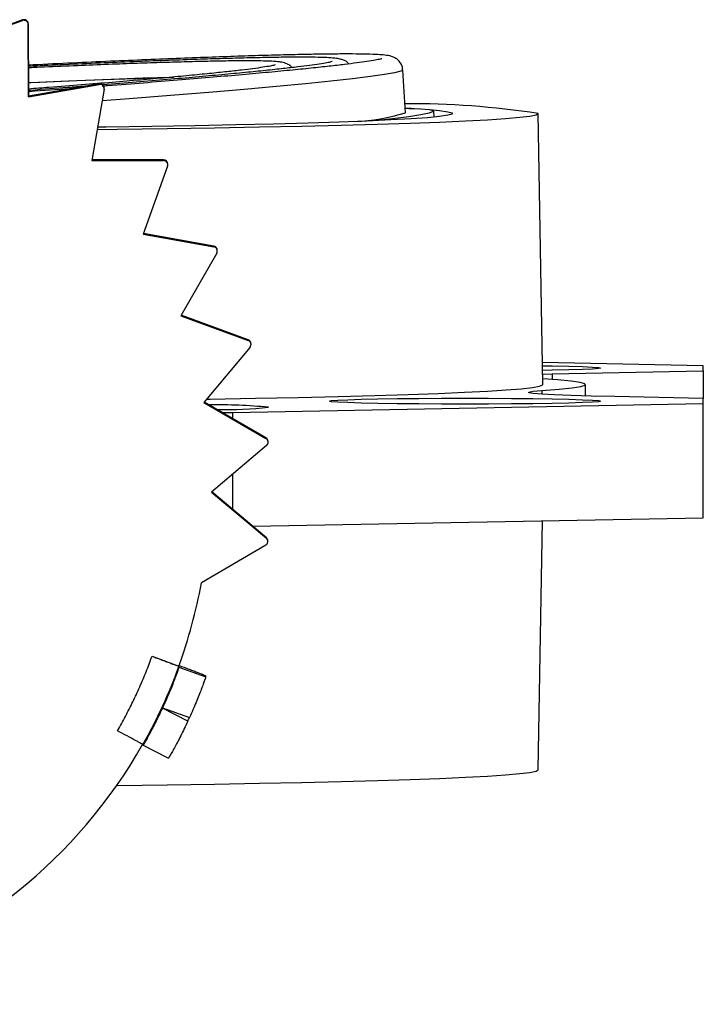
# Model space of a CAD drawing. Header units: millimetres. Extents: x 277 to 1383, y -326 to 567.
# Tile 4 of 17: x 661 to 709, y -326 to -257. Entities that reach past the tile are written whole.
import ezdxf

# ---------------------------------------------------------------- set-up
doc = ezdxf.new("R2010")
doc.units = ezdxf.units.MM

msp = doc.modelspace()

# ---------------------------------------------------------------- linework, layer by layer
at = {"color": 7, "linetype": 'Continuous', "lineweight": 25}
for p, q in [((661.098, -257.217), (656.374, -258.925)), ((656.374, -258.968), (661.098, -257.26)), ((661.098, -257.26), (661.098, -257.217)), ((661.5, -257.498), (661.5, -257.541)), ((661.522, -262.552), (661.5, -257.498)), ((661.5, -257.541), (661.522, -262.595)), ((687.738, -260.706), (687.746, -260.726)), ((687.928, -263.718), (687.746, -260.724)), ((666.471, -261.689), (661.522, -262.552)), ((661.522, -262.595), (666.471, -261.732)), ((666.818, -262.078), (665.962, -267.059)), ((666.471, -261.732), (666.471, -261.689)), ((666.822, -262.028), (666.822, -261.985)), ((661.522, -262.595), (661.522, -262.552)), ((689.95, -264.023), (689.924, -263.597)), ((697.565, -282.769), (697.234, -263.773)), ((665.962, -267.059), (670.985, -267.069)), ((670.985, -267.026), (665.969, -267.016)), ((671.267, -267.47), (669.559, -272.227)), ((670.985, -267.069), (670.985, -267.026)), ((671.284, -267.369), (671.284, -267.326)), ((669.559, -272.227), (674.504, -273.109)), ((674.504, -273.066), (669.573, -272.187)), ((674.504, -273.109), (674.504, -273.066)), ((674.712, -273.553), (672.203, -277.941)), ((674.751, -273.404), (674.751, -273.361)), ((672.203, -277.941), (676.92, -279.668)), ((676.92, -279.625), (672.223, -277.905)), ((676.92, -279.668), (676.92, -279.625)), ((677.117, -279.949), (677.117, -279.906)), ((677.048, -280.141), (673.815, -284.027)), ((708.811, -281.441), (697.539, -281.227)), ((708.811, -281.803), (708.811, -281.441)), ((697.553, -282.03), (698.222, -282.015)), ((698.222, -282.015), (708.811, -281.803)), ((708.811, -281.803), (708.811, -283.735)), ((700.565, -283.562), (700.565, -282.769)), ((673.815, -284.027), (678.16, -286.546)), ((678.16, -286.503), (673.839, -283.998)), ((675.849, -284.721), (708.811, -284.097)), ((708.811, -283.735), (702.606, -283.61)), ((708.811, -284.097), (708.811, -283.735)), ((708.811, -292.095), (708.811, -284.097)), ((675.088, -284.721), (675.849, -284.721)), ((675.849, -285.163), (675.849, -284.721)), ((678.16, -286.546), (678.16, -286.503)), ((678.31, -286.806), (678.31, -286.763)), ((678.204, -287.035), (674.346, -290.3)), ((675.849, -291.523), (675.849, -289.028)), ((674.346, -290.3), (678.187, -293.536)), ((678.187, -293.493), (674.371, -290.278)), ((677.238, -292.693), (708.811, -292.095)), ((697.234, -309.763), (697.539, -292.309)), ((678.187, -293.536), (678.187, -293.493)), ((678.294, -293.765), (678.294, -293.722)), ((678.145, -294.024), (673.635, -296.654)), ((670.176, -301.802), (672.055, -302.485)), ((672.055, -302.528), (672.055, -302.571)), ((672.055, -302.571), (673.935, -303.254)), ((673.935, -303.254), (673.935, -303.168)), ((670.905, -305.431), (670.913, -305.412)), ((672.685, -306.344), (670.905, -305.431)), ((670.913, -305.412), (672.799, -306.097)), ((669.535, -308.035), (669.535, -307.992)), ((671.316, -308.948), (669.535, -308.035))]:
    msp.add_line(p, q, dxfattribs=at)
at = {"color": 8, "linetype": 'Continuous', "lineweight": 25}
for p, q in [((698.222, -282.015), (698.222, -282.405)), ((697.491, -283.185), (697.491, -283.438))]:
    msp.add_line(p, q, dxfattribs=at)
at = {"color": 8, "linetype": 'Continuous', "lineweight": 25, "flags": 128}
msp.add_lwpolyline([(687.746, -260.726), (687.604, -260.816), (687.178, -260.924), (686.47, -261.047), (685.484, -261.186), (684.227, -261.34), (682.704, -261.507), (680.926, -261.688), (678.9, -261.88), (676.639, -262.084), (674.156, -262.296), (671.464, -262.518), (668.578, -262.747), (666.678, -262.893)], dxfattribs=at)
at = {"color": 7, "linetype": 'Continuous', "lineweight": 25, "flags": 128}
for points in [[(661.518, -261.601), (662.281, -261.567), (664.894, -261.456), (667.315, -261.361), (669.528, -261.283), (671.518, -261.223), (671.696, -261.218)], [(661.518, -261.61), (661.672, -261.604), (664.323, -261.49), (666.781, -261.393), (669.029, -261.312), (671.051, -261.249), (671.486, -261.237)], [(689.614, -263.494), (690.331, -263.564), (690.908, -263.647), (691.198, -263.731), (691.198, -263.815), (690.908, -263.899), (690.331, -263.983), (689.47, -264.065), (688.329, -264.145), (686.914, -264.224), (685.233, -264.3), (683.295, -264.373), (681.112, -264.443), (678.694, -264.509), (676.055, -264.572), (673.21, -264.63), (670.173, -264.683), (666.963, -264.731), (666.361, -264.739)], [(687.909, -263.409), (688.164, -263.414), (689.024, -263.444), (689.599, -263.492), (689.888, -263.558), (689.888, -263.643), (689.599, -263.744), (689.024, -263.862), (688.164, -263.997), (687.024, -264.146), (686, -264.267)], [(687.907, -263.376), (688.329, -263.401), (688.829, -263.434)], [(666.335, -264.889), (667.734, -264.872), (671.226, -264.825), (674.558, -264.773), (677.713, -264.716), (680.675, -264.655), (683.43, -264.589), (685.966, -264.519), (688.269, -264.446), (690.328, -264.369), (692.133, -264.289), (693.676, -264.207), (694.948, -264.123), (695.945, -264.037), (696.66, -263.95), (697.09, -263.862), (697.234, -263.773)], [(697.542, -281.443), (698.222, -281.454), (699.393, -281.479), (700.343, -281.508), (701.042, -281.541), (701.471, -281.575), (701.615, -281.611), (701.471, -281.646), (701.042, -281.68), (700.343, -281.713), (699.393, -281.742), (698.222, -281.767), (697.548, -281.778)], [(674.015, -283.787), (674.26, -283.783), (677.436, -283.727), (680.425, -283.666), (683.211, -283.601), (685.781, -283.532), (688.124, -283.459), (690.227, -283.384), (692.081, -283.305), (693.676, -283.223), (695.005, -283.14), (696.063, -283.054), (696.842, -282.968), (697.341, -282.88), (697.556, -282.792), (697.565, -282.769)], [(697.491, -283.185), (698.711, -283.093), (699.628, -283.001), (700.237, -282.906), (700.534, -282.812), (700.518, -282.717), (700.189, -282.622), (699.549, -282.528), (698.601, -282.435), (697.558, -282.358)], [(702.606, -283.61), (700.958, -283.573), (699.542, -283.531), (698.381, -283.486), (697.494, -283.438), (696.894, -283.388), (696.592, -283.337), (696.591, -283.286), (696.892, -283.235), (697.491, -283.185)], [(701.615, -283.927), (701.471, -283.963), (701.042, -283.997), (700.343, -284.03), (699.393, -284.059), (698.222, -284.084), (696.865, -284.104), (695.365, -284.119), (693.765, -284.129), (692.115, -284.132), (690.466, -284.129), (688.866, -284.119), (687.365, -284.104), (686.009, -284.084), (684.838, -284.059), (683.888, -284.03), (683.188, -283.997), (682.76, -283.963), (682.615, -283.927), (682.76, -283.892), (683.188, -283.858), (683.888, -283.825), (684.838, -283.796), (686.009, -283.771), (687.365, -283.751), (688.866, -283.736), (690.466, -283.726), (692.115, -283.723), (693.765, -283.726), (695.365, -283.736), (696.865, -283.751), (698.222, -283.771), (699.393, -283.796), (700.343, -283.825), (701.042, -283.858), (701.471, -283.892), (701.615, -283.927)], [(667.692, -310.862), (667.734, -310.861), (671.226, -310.814), (674.558, -310.762), (677.713, -310.705), (680.675, -310.644), (683.43, -310.578), (685.966, -310.508), (688.269, -310.435), (690.328, -310.358), (692.133, -310.279), (693.676, -310.197), (694.948, -310.112), (695.945, -310.026), (696.66, -309.939), (697.09, -309.851), (697.234, -309.763)]]:
    msp.add_lwpolyline(points, dxfattribs=at)
at = {"color": 7, "linetype": 'Continuous', "lineweight": 25}
for centre, radius, start, end in [((661.2, -257.499), 0.3, 0.26003, 109.89084), ((661.2, -257.542), 0.3, 0.26003, 109.89084), ((666.522, -261.985), 0.3, 0.00734, 99.89378), ((666.522, -262.028), 0.3, 350.25701, 99.89467), ((688.32, -321.283), 58.196, 81.18962, 90.42387), ((683.783, -250.34), 14.006, 272.6088, 287.21447), ((670.984, -267.326), 0.3, 0.00719, 89.89414), ((670.984, -267.369), 0.3, 340.25319, 89.89771), ((674.451, -273.361), 0.3, 0.00498, 79.89613), ((674.451, -273.404), 0.3, 330.24903, 79.89958), ((638.221, -290.189), 35.999, 160.04336, 330.44073), ((676.817, -279.906), 0.3, 0.00311, 69.8974), ((676.817, -279.949), 0.3, 320.24502, 69.90006), ((674.686, -323.109), 38.923, 84.60139, 90.76161), ((674.996, -249.593), 34.927, 269.57514, 275.50756), ((678.01, -286.763), 0.3, 0.00238, 59.89716), ((678.01, -286.806), 0.3, 310.24167, 59.8991), ((677.994, -293.765), 0.3, 300.23936, 49.89681), ((677.994, -293.722), 0.3, 0.00136, 49.89685), ((638.235, -290.194), 35.985, 340.0272, 349.65847), ((638.232, -290.236), 35.988, 330.43675, 340.02718), ((638.233, -290.343), 37.987, 335.08816, 335.49844)]:
    msp.add_arc(centre, radius, start, end, dxfattribs=at)
for points, knots in [([(687.733, -260.723), (687.736, -260.698), (687.757, -260.496), (687.559, -260.157), (687.294, -259.916), (687.036, -259.791), (686.754, -259.715), (686.419, -259.672), (685.824, -259.631), (685.04, -259.607), (684.035, -259.599), (682.939, -259.604), (681.685, -259.62), (680.221, -259.649), (678.559, -259.691), (676.707, -259.747), (674.674, -259.816), (672.471, -259.898), (670.107, -259.993), (667.599, -260.1), (664.947, -260.219), (662.911, -260.314), (661.732, -260.372), (661.513, -260.383)], [0, 0, 0, 0, 0.002067, 0.017041, 0.029854, 0.045958, 0.073876, 0.135154, 0.189125, 0.262016, 0.322435, 0.37732, 0.435187, 0.494421, 0.554602, 0.615428, 0.676699, 0.73828, 0.800067, 0.861981, 0.923947, 0.98589, 1, 1, 1, 1]), ([(683.962, -260.301), (683.937, -260.27), (683.825, -260.13), (683.615, -260.047), (683.368, -259.946), (683.071, -259.909), (682.632, -259.865), (681.99, -259.841), (681.247, -259.827), (680.314, -259.825), (679.23, -259.834), (677.936, -259.855), (676.44, -259.889), (674.75, -259.936), (672.875, -259.996), (670.825, -260.07), (668.611, -260.156), (666.243, -260.255), (663.881, -260.359), (662.255, -260.436), (661.513, -260.47)], [0, 0, 0, 0, 0.004561, 0.020412, 0.045024, 0.09245, 0.165004, 0.220226, 0.285447, 0.343852, 0.405941, 0.47022, 0.535946, 0.602638, 0.669987, 0.737788, 0.805893, 0.87419, 0.942582, 1, 1, 1, 1]), ([(679.98, -260.558), (679.952, -260.522), (679.839, -260.379), (679.627, -260.292), (679.365, -260.187), (679.073, -260.156), (678.621, -260.114), (677.983, -260.093), (677.239, -260.082), (676.308, -260.083), (675.227, -260.095), (673.936, -260.119), (672.447, -260.156), (670.767, -260.206), (668.906, -260.269), (666.876, -260.345), (664.681, -260.435), (662.887, -260.511), (661.788, -260.562), (661.514, -260.574)], [0, 0, 0, 0, 0.005682, 0.022733, 0.048684, 0.107459, 0.186598, 0.248385, 0.320692, 0.385463, 0.454525, 0.525986, 0.599042, 0.673159, 0.747993, 0.823309, 0.898937, 0.974741, 1, 1, 1, 1]), ([(686.27, -259.934), (686.272, -259.933), (686.283, -259.929), (686.146, -259.971), (685.831, -260.034), (685.281, -260.126), (684.557, -260.227), (683.676, -260.339), (682.607, -260.462), (681.325, -260.599), (679.837, -260.748), (678.15, -260.908), (676.274, -261.078), (674.217, -261.257), (671.993, -261.443), (669.598, -261.636), (667.82, -261.776), (666.808, -261.853), (666.685, -261.862)], [0, 0, 0, 0, 0.009904, 0.055138, 0.117727, 0.18786, 0.253812, 0.319118, 0.388552, 0.460362, 0.533823, 0.608418, 0.683802, 0.759741, 0.836065, 0.91265, 0.989391, 1, 1, 1, 1]), ([(678.813, -260.372), (678.813, -260.372), (678.834, -260.363), (678.731, -260.399), (678.48, -260.449), (677.973, -260.534), (677.284, -260.63), (676.442, -260.734), (675.437, -260.848), (674.217, -260.975), (672.795, -261.115), (671.177, -261.265), (669.374, -261.425), (667.399, -261.592), (665.255, -261.767), (663.294, -261.922), (662.001, -262.021), (661.52, -262.057)], [0, 0, 0, 0, 0.001184, 0.044255, 0.107499, 0.183615, 0.257108, 0.324533, 0.397499, 0.473194, 0.550822, 0.629762, 0.709601, 0.790057, 0.870925, 0.952042, 1, 1, 1, 1]), ([(682.792, -260.138), (682.793, -260.138), (682.813, -260.129), (682.705, -260.166), (682.444, -260.219), (681.934, -260.307), (681.244, -260.404), (680.398, -260.511), (679.382, -260.629), (678.15, -260.76), (676.714, -260.904), (675.079, -261.058), (673.255, -261.222), (671.256, -261.395), (669.073, -261.576), (667.551, -261.699), (666.723, -261.764), (666.717, -261.764)], [0, 0, 0, 0, 0.002978, 0.048991, 0.115371, 0.194021, 0.269814, 0.340894, 0.417487, 0.496923, 0.578363, 0.661169, 0.74492, 0.829327, 0.914186, 0.99934, 1, 1, 1, 1]), ([(665.496, -261.859), (665.089, -261.891), (663.864, -261.986), (662.526, -262.088), (661.571, -262.158), (661.52, -262.161)], [0, 0, 0, 0, 0.320164, 0.963926, 1, 1, 1, 1]), ([(664.54, -262.026), (664.49, -262.029), (663.554, -262.101), (662.543, -262.175), (661.551, -262.247), (661.521, -262.249)], [0, 0, 0, 0, 0.051761, 0.971524, 1, 1, 1, 1]), ([(667.754, -307.035), (667.848, -306.867), (668.038, -306.531), (668.311, -306.022), (668.575, -305.509), (668.831, -304.992), (669.077, -304.471), (669.315, -303.946), (669.544, -303.416), (669.764, -302.882), (669.976, -302.345), (670.109, -301.983), (670.176, -301.802)], [0, 0, 0, 0, 0.100173, 0.200231, 0.300202, 0.400116, 0.5, 0.599884, 0.699798, 0.799769, 0.899827, 1, 1, 1, 1]), ([(670.176, -301.802), (670.3, -301.848), (670.422, -301.892), (670.662, -301.98), (670.781, -302.025), (671.009, -302.109), (671.117, -302.15), (671.321, -302.227), (671.418, -302.264), (671.678, -302.365), (671.818, -302.42), (672.006, -302.499), (672.055, -302.523), (672.055, -302.528)], [0, 0, 0, 0, 0.125, 0.125, 0.25, 0.25, 0.375, 0.375, 0.5, 0.5, 0.75, 0.75, 1, 1, 1, 1]), ([(672.055, -302.571), (672.055, -302.576), (672.049, -302.598), (672.023, -302.678), (672.003, -302.736), (671.95, -302.885), (671.918, -302.975), (671.841, -303.186), (671.796, -303.307), (671.695, -303.571), (671.639, -303.714), (671.516, -304.023), (671.449, -304.186), (671.238, -304.69), (671.079, -305.052), (670.913, -305.412)], [0, 0, 0, 0, 0.125, 0.125, 0.25, 0.25, 0.375, 0.375, 0.5, 0.5, 0.625, 0.625, 0.75, 0.75, 1, 1, 1, 1]), ([(672.055, -302.442), (672.18, -302.487), (672.302, -302.532), (672.542, -302.62), (672.661, -302.664), (672.889, -302.749), (672.996, -302.79), (673.201, -302.867), (673.297, -302.904), (673.558, -303.004), (673.698, -303.06), (673.885, -303.139), (673.935, -303.162), (673.935, -303.168)], [0, 0, 0, 0, 0.125, 0.125, 0.25, 0.25, 0.375, 0.375, 0.5, 0.5, 0.75, 0.75, 1, 1, 1, 1]), ([(673.935, -303.254), (673.935, -303.258), (673.929, -303.281), (673.902, -303.361), (673.883, -303.419), (673.83, -303.568), (673.798, -303.658), (673.721, -303.869), (673.676, -303.99), (673.575, -304.254), (673.52, -304.397), (673.397, -304.706), (673.331, -304.87), (673.121, -305.374), (672.964, -305.736), (672.799, -306.097)], [0, 0, 0, 0, 0.125, 0.125, 0.25, 0.25, 0.375, 0.375, 0.5, 0.5, 0.625, 0.625, 0.75, 0.75, 1, 1, 1, 1]), ([(670.905, -305.431), (670.822, -305.611), (670.738, -305.786), (670.572, -306.13), (670.488, -306.3), (670.325, -306.621), (670.247, -306.772), (670.097, -307.057), (670.025, -307.191), (669.894, -307.429), (669.835, -307.535), (669.729, -307.72), (669.684, -307.798), (669.611, -307.921), (669.582, -307.967), (669.544, -308.026), (669.535, -308.039), (669.535, -308.035)], [0, 0, 0, 0, 0.125, 0.125, 0.25, 0.25, 0.375, 0.375, 0.5, 0.5, 0.625, 0.625, 0.75, 0.75, 0.875, 0.875, 1, 1, 1, 1]), ([(672.685, -306.344), (672.602, -306.524), (672.519, -306.699), (672.352, -307.043), (672.268, -307.212), (672.105, -307.534), (672.026, -307.685), (671.876, -307.97), (671.804, -308.104), (671.674, -308.342), (671.615, -308.448), (671.509, -308.633), (671.464, -308.711), (671.355, -308.896), (671.316, -308.957), (671.316, -308.948)], [0, 0, 0, 0, 0.125, 0.125, 0.25, 0.25, 0.375, 0.375, 0.5, 0.5, 0.625, 0.625, 0.75, 0.75, 1, 1, 1, 1]), ([(669.535, -307.992), (669.535, -307.989), (669.523, -307.98), (669.478, -307.951), (669.444, -307.931), (669.354, -307.88), (669.3, -307.849), (669.17, -307.779), (669.095, -307.738), (668.849, -307.605), (668.65, -307.5), (668.222, -307.277), (667.989, -307.156), (667.754, -307.035)], [0, 0, 0, 0, 0.125, 0.125, 0.25, 0.25, 0.375, 0.375, 0.5, 0.5, 0.75, 0.75, 1, 1, 1, 1])]:
    msp.add_open_spline(points, degree=3, knots=knots, dxfattribs=at)

doc.saveas('drawing.dxf')
